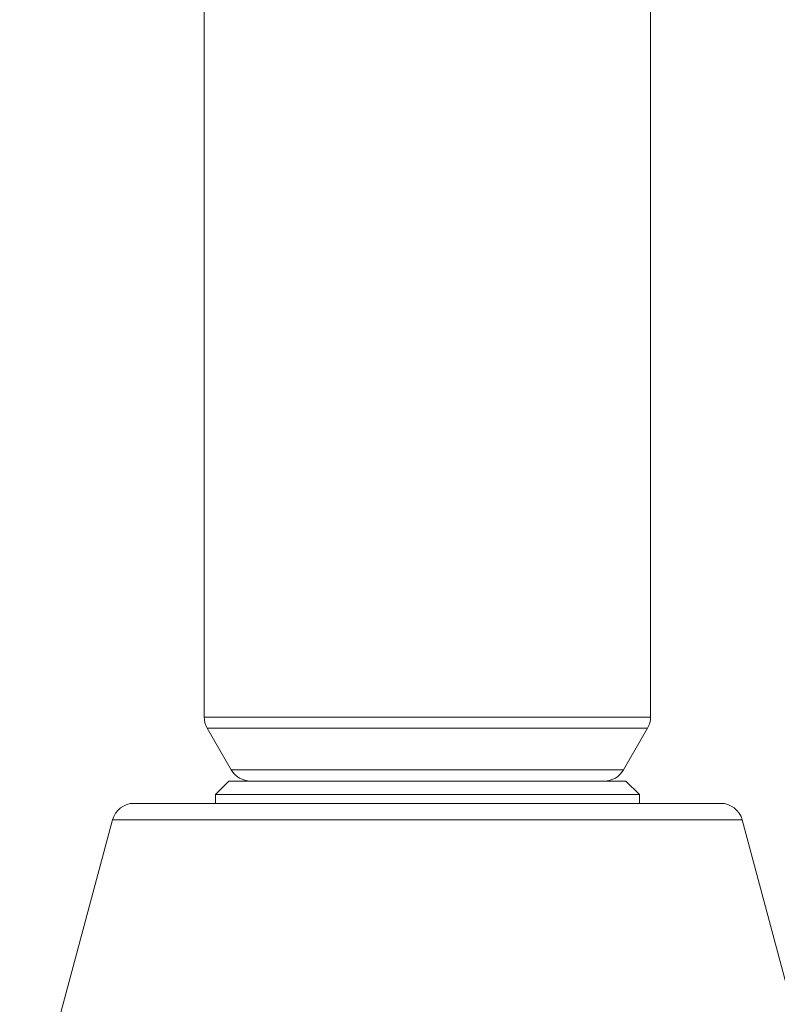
# Model space of a CAD drawing. Header units: millimetres. Extents: x 3925 to 5043, y -86 to 778.
# Tile 37 of 96: x 4485 to 4493, y 163 to 174. Entities that reach past the tile are written whole.
import ezdxf

# ---------------------------------------------------------------- set-up
doc = ezdxf.new("R2010")
doc.units = ezdxf.units.MM
doc.header["$LTSCALE"] = 46.255
for name, color, linetype in [('ARAKNO_13891DXF_CONTINUOUS_LINE', 7, 'CONTINUOUS'), ('H30-BOTTOM-CDXF_CONTINUOUS_LINE', 7, 'CONTINUOUS'), ('H30_CEILING_DXF_CONTINUOUS_LINE', 7, 'CONTINUOUS')]:
    doc.layers.add(name, color=color, linetype=linetype)

msp = doc.modelspace()

# ---------------------------------------------------------------- linework, layer by layer
at = {"layer": 'ARAKNO_13891DXF_CONTINUOUS_LINE', "color": 7, "linetype": 'Continuous', "lineweight": 0}
for p, q in [((4486.7133, 165.7208), (4486.7133, 175.5043)), ((4491.7133, 175.5043), (4491.7133, 165.7208)), ((4486.7133, 165.7208), (4491.7133, 165.7208)), ((4491.6798, 165.5958), (4486.7468, 165.5958)), ((4487.0161, 165.1293), (4486.7468, 165.5958)), ((4491.6798, 165.5958), (4491.4105, 165.1293)), ((4491.4105, 165.1293), (4487.0161, 165.1293))]:
    msp.add_line(p, q, dxfattribs=at)
for centre, start, end in [((4486.9633, 165.7208), 180, 210), ((4491.4633, 165.7208), 330, 0), ((4487.2326, 165.2543), 210, 270), ((4491.194, 165.2543), 270, 330)]:
    msp.add_arc(centre, 0.25, start, end, dxfattribs=at)
at = {"layer": 'H30-BOTTOM-CDXF_CONTINUOUS_LINE', "color": 7, "linetype": 'Continuous', "lineweight": 0}
for p, q in [((4485.927, 164.7543), (4492.4996, 164.7543)), ((4484.646, 160.6896), (4485.6855, 164.569)), ((4485.6855, 164.569), (4492.7411, 164.569)), ((4493.7806, 160.6896), (4492.7411, 164.569))]:
    msp.add_line(p, q, dxfattribs=at)
for centre, start, end in [((4485.927, 164.5043), 90, 165), ((4492.4996, 164.5043), 15, 90)]:
    msp.add_arc(centre, 0.25, start, end, dxfattribs=at)
at = {"layer": 'H30_CEILING_DXF_CONTINUOUS_LINE', "color": 7, "linetype": 'Continuous', "lineweight": 0}
for p, q in [((4486.9883, 165.0043), (4486.8383, 164.8543)), ((4486.9883, 165.0043), (4491.4383, 165.0043)), ((4491.4383, 165.0043), (4491.5883, 164.8543)), ((4486.8383, 164.8543), (4491.5883, 164.8543)), ((4486.8383, 164.7543), (4486.8383, 164.8543)), ((4491.5883, 164.7543), (4491.5883, 164.8543))]:
    msp.add_line(p, q, dxfattribs=at)

doc.saveas('drawing.dxf')
